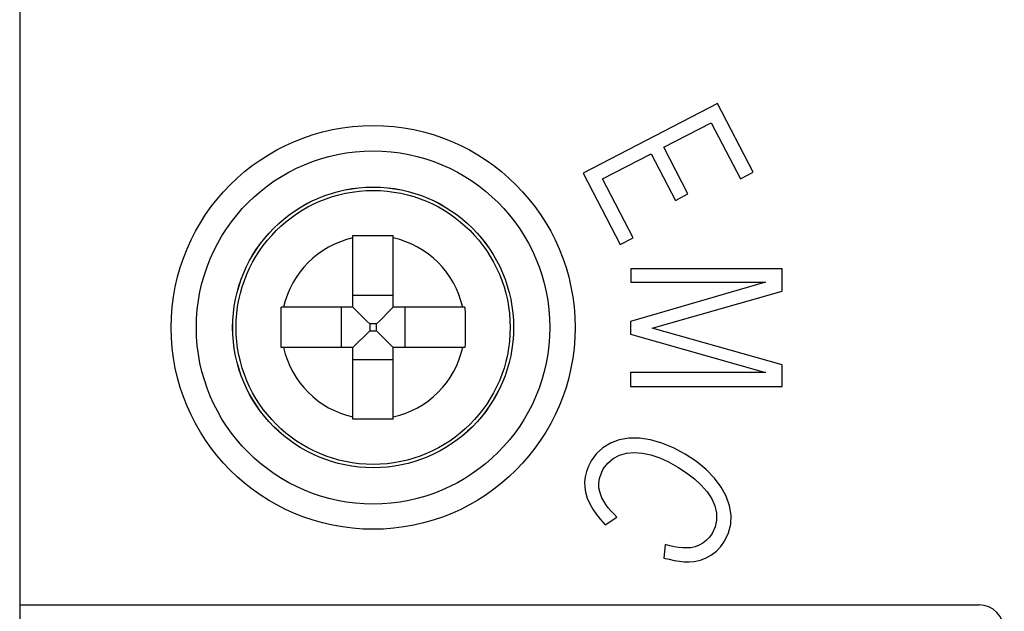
# Model space of a CAD drawing. Header units: millimetres. Extents: x -728 to -141, y -62 to 525.
# Tile 103 of 186: x -321 to -301, y 248 to 259. Entities that reach past the tile are written whole.
import ezdxf

# ---------------------------------------------------------------- set-up
doc = ezdxf.new("R2010")
doc.units = ezdxf.units.MM
doc.header["$LTSCALE"] = 23.1
doc.layers.add('R912005502_AM_0', color=7, linetype='CONTINUOUS')

msp = doc.modelspace()

# ---------------------------------------------------------------- linework, layer by layer
at = {"layer": 'R912005502_AM_0', "color": 7}
for p, q in [((-320.789, 317.712), (-320.789, 151.712)), ((-320.789, 268.957), (-320.789, 247.712)), ((-306.966, 257.65), (-309.629, 256.268)), ((-306.26, 256.288), (-306.966, 257.65)), ((-308.033, 256.782), (-307.095, 257.269)), ((-307.095, 257.269), (-306.516, 256.155)), ((-309.244, 256.154), (-308.283, 256.653)), ((-308.283, 256.653), (-307.803, 255.729)), ((-307.554, 255.859), (-308.033, 256.782)), ((-309.629, 256.268), (-308.895, 254.853)), ((-306.516, 256.155), (-306.26, 256.288)), ((-308.638, 254.986), (-309.244, 256.154)), ((-307.803, 255.729), (-307.554, 255.859)), ((-314.189, 253.612), (-314.189, 255.031)), ((-314.189, 255.031), (-314.089, 255.031)), ((-314.089, 255.031), (-313.939, 255.032)), ((-313.939, 255.032), (-313.789, 255.032)), ((-313.789, 255.032), (-313.589, 255.032)), ((-313.589, 255.032), (-313.489, 255.031)), ((-313.489, 255.031), (-313.389, 255.031)), ((-313.389, 253.612), (-313.389, 255.031)), ((-308.895, 254.853), (-308.638, 254.986)), ((-308.688, 254.372), (-308.688, 254.11)), ((-305.688, 254.37), (-308.688, 254.372)), ((-305.688, 253.933), (-305.688, 254.37)), ((-306.015, 254.108), (-308.689, 253.332)), ((-308.688, 254.11), (-306.015, 254.108)), ((-308.261, 253.2), (-305.688, 253.933)), ((-313.389, 253.846), (-314.189, 253.846)), ((-314.189, 253.612), (-315.608, 253.612)), ((-314.423, 253.612), (-314.423, 252.812)), ((-314.135, 253.558), (-314.189, 253.612)), ((-313.913, 253.337), (-314.135, 253.558)), ((-313.664, 253.336), (-313.443, 253.558)), ((-313.443, 253.558), (-313.389, 253.612)), ((-311.97, 253.612), (-313.389, 253.612)), ((-313.154, 252.812), (-313.154, 253.612)), ((-311.97, 253.612), (-311.969, 253.475)), ((-315.609, 253.148), (-315.609, 253.407)), ((-313.857, 253.28), (-313.913, 253.337)), ((-313.72, 253.28), (-313.664, 253.336)), ((-311.969, 253.475), (-311.969, 253.276)), ((-308.689, 253.332), (-308.689, 253.077)), ((-315.608, 252.949), (-315.609, 253.148)), ((-313.857, 253.143), (-313.913, 253.087)), ((-313.857, 253.28), (-313.857, 253.143)), ((-313.72, 253.28), (-313.857, 253.28)), ((-313.857, 253.143), (-313.72, 253.143)), ((-313.72, 253.143), (-313.72, 253.28)), ((-313.72, 253.143), (-313.664, 253.087)), ((-311.969, 253.276), (-311.969, 253.016)), ((-305.689, 252.473), (-308.261, 253.2)), ((-315.608, 252.812), (-315.608, 252.949)), ((-313.913, 253.087), (-314.135, 252.866)), ((-313.664, 253.087), (-313.442, 252.866)), ((-308.689, 253.077), (-306.017, 252.319)), ((-314.189, 252.812), (-315.608, 252.812)), ((-314.135, 252.866), (-314.189, 252.812)), ((-314.189, 251.393), (-314.189, 252.812)), ((-313.442, 252.866), (-313.389, 252.812)), ((-313.389, 251.393), (-313.389, 252.812)), ((-311.97, 252.812), (-313.389, 252.812)), ((-314.189, 252.577), (-313.389, 252.577)), ((-305.69, 252.04), (-305.689, 252.473)), ((-308.689, 252.321), (-308.69, 252.043)), ((-306.017, 252.319), (-308.689, 252.321)), ((-308.69, 252.043), (-305.69, 252.04)), ((-314.089, 251.392), (-314.189, 251.393)), ((-313.989, 251.392), (-314.089, 251.392)), ((-313.789, 251.392), (-313.989, 251.392)), ((-313.439, 251.392), (-313.539, 251.392)), ((-313.389, 251.393), (-313.439, 251.392)), ((-309.191, 249.301), (-308.963, 249.454)), ((-308.003, 248.909), (-308.034, 248.643)), ((-320.789, 247.712), (-301.789, 247.712))]:
    msp.add_line(p, q, dxfattribs=at)
for points in [[(-315.609, 253.407), (-315.608, 253.543), (-315.608, 253.612)], [(-311.969, 253.016), (-311.969, 252.881), (-311.97, 252.812)], [(-313.539, 251.392), (-313.739, 251.392), (-313.789, 251.392)], [(-307.608, 250.702), (-307.841, 250.826), (-308.069, 250.92), (-308.295, 250.985), (-308.514, 251.018), (-308.724, 251.017), (-308.918, 250.985), (-309.09, 250.921), (-309.24, 250.829), (-309.367, 250.712), (-309.47, 250.569)], [(-309.23, 250.407), (-309.142, 250.525), (-309.036, 250.618), (-308.911, 250.684), (-308.771, 250.723), (-308.619, 250.735), (-308.456, 250.722), (-308.287, 250.685), (-308.113, 250.625), (-307.936, 250.546), (-307.756, 250.446)], [(-306.828, 248.979), (-306.75, 249.143), (-306.707, 249.315), (-306.7, 249.495), (-306.728, 249.68), (-306.794, 249.866), (-306.894, 250.05), (-307.028, 250.227), (-307.193, 250.397), (-307.386, 250.555), (-307.608, 250.702)], [(-309.47, 250.569), (-309.525, 250.463), (-309.565, 250.358), (-309.59, 250.254), (-309.6, 250.15), (-309.597, 250.047), (-309.58, 249.945)], [(-309.258, 249.836), (-309.295, 249.935), (-309.316, 250.033), (-309.319, 250.128), (-309.306, 250.221), (-309.276, 250.314), (-309.23, 250.407)], [(-307.756, 250.446), (-307.581, 250.334), (-307.426, 250.215), (-307.29, 250.089), (-307.175, 249.956), (-307.084, 249.817), (-307.02, 249.675), (-306.988, 249.532), (-306.986, 249.392), (-307.015, 249.259), (-307.075, 249.13)], [(-309.58, 249.945), (-309.547, 249.829), (-309.5, 249.717), (-309.439, 249.611), (-309.367, 249.508), (-309.284, 249.404), (-309.191, 249.301)], [(-308.963, 249.454), (-309.024, 249.516), (-309.081, 249.577), (-309.134, 249.639), (-309.181, 249.702), (-309.223, 249.768), (-309.258, 249.836)], [(-307.075, 249.13), (-307.129, 249.053), (-307.19, 248.988), (-307.258, 248.936), (-307.332, 248.895), (-307.412, 248.866), (-307.498, 248.848)], [(-307.498, 248.848), (-307.578, 248.842), (-307.66, 248.842), (-307.742, 248.851), (-307.826, 248.866), (-307.913, 248.885), (-308.003, 248.909)], [(-307.433, 248.577), (-307.307, 248.603), (-307.191, 248.645), (-307.086, 248.703), (-306.99, 248.778), (-306.904, 248.87), (-306.828, 248.979)], [(-308.034, 248.643), (-307.928, 248.617), (-307.824, 248.596), (-307.724, 248.58), (-307.626, 248.57), (-307.529, 248.57), (-307.433, 248.577)]]:
    msp.add_lwpolyline(points, dxfattribs=at)
for radius in [4, 3.5, 2.782, 2.781, 2.714]:
    msp.add_circle((-313.789, 253.212), radius, dxfattribs=at)
for centre, radius, start, end in [((-313.789, 253.212), 1.818, 102.7116, 167.2884), ((-313.789, 253.212), 1.818, 12.7116, 77.2884), ((-313.789, 253.212), 1.818, 192.7116, 257.2884), ((-313.789, 253.212), 1.818, 282.7116, 347.2884), ((-301.789, 247.212), 0.5, 0, 90)]:
    msp.add_arc(centre, radius, start, end, dxfattribs=at)

doc.saveas('drawing.dxf')
